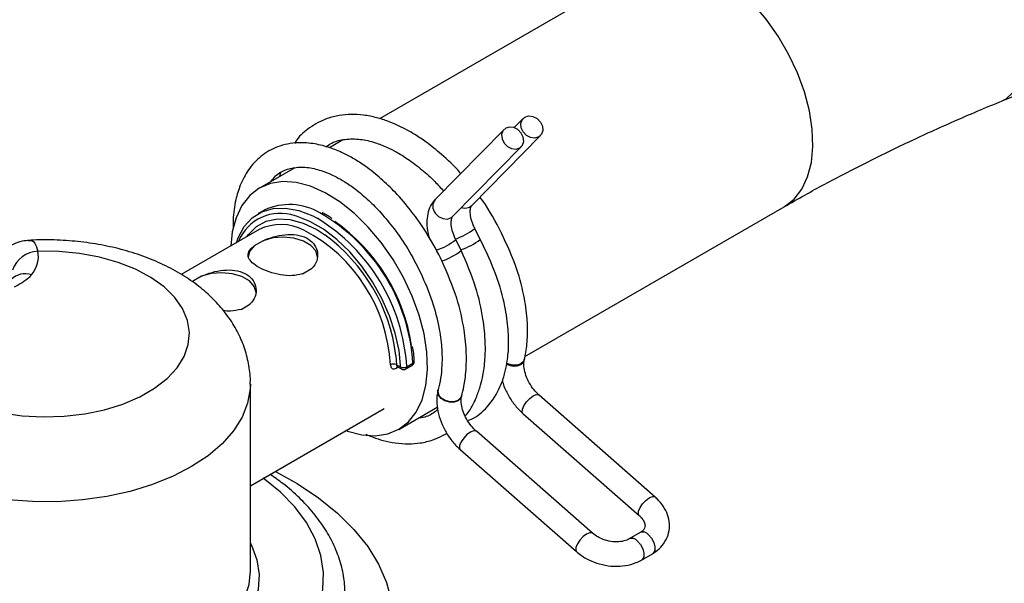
# Model space of a CAD drawing. Header units: millimetres. Extents: x 16 to 503, y 3 to 290.
# Tile 151 of 169: x 106.84 to 115.54, y 168.14 to 173.12. Entities that reach past the tile are written whole.
import ezdxf

# ---------------------------------------------------------------- set-up
doc = ezdxf.new("R2010")
doc.units = ezdxf.units.MM

msp = doc.modelspace()

# ---------------------------------------------------------------- linework, layer by layer
at = {"color": 7, "linetype": 'Continuous', "lineweight": 25}
for p, q in [((115.5202, 172.407), (120.1676, 174.3131)), ((112.3612, 173.6019), (110.0174, 172.2489)), ((111.2852, 172.2507), (111.2058, 172.1699)), ((111.1166, 172.1534), (110.5086, 171.5346)), ((109.6915, 172.0608), (109.5733, 171.9925)), ((110.8309, 171.481), (111.4388, 172.0998)), ((110.6623, 171.3836), (111.2702, 172.0024)), ((109.2667, 171.8155), (108.9551, 171.6357)), ((109.1428, 171.771), (109.1323, 171.7379)), ((108.9985, 171.4419), (108.9441, 171.4105)), ((111.3021, 170.1482), (113.5919, 171.4701)), ((108.9532, 171.2692), (108.2641, 170.8714)), ((110.9072, 171.1819), (110.8588, 171.2777)), ((108.9875, 171.171), (108.9084, 171.1254)), ((110.7386, 171.0845), (110.6902, 171.1804)), ((109.3363, 170.8783), (109.4154, 170.924)), ((108.4436, 170.857), (108.3645, 170.8113)), ((108.7924, 170.5643), (108.8715, 170.61)), ((110.1617, 170.1579), (110.1677, 170.0756)), ((111.2956, 170.1147), (111.297, 170.12)), ((110.1677, 170.0756), (110.2031, 170.0552)), ((110.1826, 170.054), (110.1677, 170.0454)), ((110.1761, 170.0578), (110.211, 170.0376)), ((110.2031, 170.0552), (110.2026, 170.0683)), ((110.2495, 170.0376), (110.3039, 170.069)), ((110.2574, 170.0564), (110.3118, 170.0878)), ((108.8755, 168.254), (108.8755, 169.9068)), ((110.5342, 169.8542), (110.5329, 169.8489)), ((110.7417, 169.7949), (110.743, 169.8002)), ((112.4528, 168.9059), (111.426, 169.8066)), ((108.8755, 169.0038), (110.0589, 169.6869)), ((110.1858, 169.5038), (110.527, 169.7008)), ((111.2838, 169.6445), (112.3106, 168.7438)), ((111.8989, 168.5861), (110.8721, 169.4868)), ((110.7299, 169.3247), (111.7567, 168.424)), ((112.3205, 168.5924), (112.2234, 168.5364)), ((112.3312, 168.3496), (112.4283, 168.4056))]:
    msp.add_line(p, q, dxfattribs=at)
at = {"color": 7, "linetype": 'Continuous', "lineweight": 25, "flags": 128}
for points in [[(115.5203, 172.4071), (115.5531, 172.4242), (115.6108, 172.4774), (115.6561, 172.5545), (115.6878, 172.6537), (115.7054, 172.7729), (115.7084, 172.9093), (115.6968, 173.0599), (115.6708, 173.2214), (115.631, 173.3901), (115.5783, 173.5623), (115.5139, 173.7342), (115.4392, 173.9018), (115.3558, 174.0615), (115.2657, 174.2096), (115.1709, 174.3429), (115.0734, 174.4584), (114.9754, 174.5536), (114.8792, 174.6262)], [(113.5919, 171.4701), (113.5966, 171.4729), (113.6807, 171.539), (113.7491, 171.6273), (113.8002, 171.7359), (113.8329, 171.8624), (113.8464, 172.0039), (113.8406, 172.1574), (113.8154, 172.3193), (113.7715, 172.486), (113.7099, 172.6538), (113.6319, 172.8191), (113.5392, 172.978), (113.4339, 173.127), (113.3185, 173.2628), (113.1954, 173.3824), (113.0674, 173.4831), (112.9374, 173.5626), (112.8082, 173.6192)], [(111.4382, 172.2192), (111.456, 172.1825), (111.4595, 172.1447), (111.4481, 172.1115), (111.4237, 172.088), (111.3898, 172.0779), (111.3518, 172.0825), (111.3153, 172.1012), (111.2859, 172.1313), (111.268, 172.168), (111.2645, 172.2058), (111.2759, 172.2389), (111.3003, 172.2624), (111.3342, 172.2726), (111.3722, 172.2679), (111.4088, 172.2492), (111.4382, 172.2192)], [(111.1172, 172.0339), (111.1466, 172.0039), (111.1832, 171.9852), (111.2212, 171.9805), (111.2551, 171.9907), (111.2795, 172.0142), (111.2908, 172.0473), (111.2873, 172.0851), (111.2695, 172.1218), (111.2401, 172.1519), (111.2036, 172.1706), (111.1655, 172.1752), (111.1317, 172.1651), (111.1073, 172.1416), (111.0959, 172.1084), (111.0994, 172.0706), (111.1172, 172.0339)], [(110.4402, 170.0322), (110.4351, 170.1852), (110.4106, 170.3468), (110.3674, 170.5135), (110.3064, 170.6813), (110.229, 170.8467), (110.1368, 171.0059), (110.032, 171.1554), (109.9168, 171.2917), (109.794, 171.412), (109.6661, 171.5134), (109.5361, 171.5938), (109.4069, 171.6512), (109.2813, 171.6846), (109.1622, 171.693), (109.0522, 171.6763), (108.9538, 171.6349), (108.8692, 171.5697), (108.8002, 171.4822), (108.7484, 171.3743), (108.715, 171.2484), (108.7014, 171.1238)], [(108.7525, 171.1533), (108.7679, 171.1965), (108.8208, 171.2956), (108.8911, 171.3732), (108.9769, 171.4273), (109.0761, 171.4563), (109.1859, 171.4597), (109.3037, 171.4372), (109.4262, 171.3895), (109.4642, 171.37)], [(108.843, 171.2056), (108.858, 171.2266), (108.9293, 171.2972), (109.0159, 171.3435), (109.1154, 171.364), (109.2249, 171.3581), (109.3413, 171.326), (109.4611, 171.2687), (109.5334, 171.2227)], [(110.2026, 170.0683), (110.189, 170.2006), (110.1561, 170.3526), (110.105, 170.5072), (110.0372, 170.6604), (109.9544, 170.8081), (109.8587, 170.9466), (109.7528, 171.0722), (109.6392, 171.1816), (109.521, 171.2721), (109.4012, 171.3413), (109.283, 171.3873), (109.2702, 171.3909)], [(110.5093, 171.4151), (110.5387, 171.3851), (110.5752, 171.3664), (110.6133, 171.3617), (110.6471, 171.3719), (110.6623, 171.3836)], [(109.4696, 171.0247), (109.4696, 171.0272), (109.4537, 171.081), (109.4103, 171.1295), (109.3435, 171.1681), (109.2595, 171.1931), (109.1663, 171.2023), (109.0727, 171.1947), (108.9875, 171.171)], [(106.6791, 169.649), (106.8593, 169.6237), (107.0439, 169.6139), (107.2291, 169.6197), (107.4108, 169.6411), (107.5852, 169.6774), (107.7485, 169.7281), (107.8973, 169.7919), (108.0284, 169.8676), (108.1391, 169.9535), (108.2268, 170.0478), (108.2898, 170.1485), (108.3267, 170.2534), (108.3368, 170.3603), (108.3198, 170.4669), (108.2761, 170.5709), (108.2065, 170.6701), (108.1127, 170.7624), (107.9966, 170.8459), (107.8606, 170.9187), (107.7078, 170.9793), (107.5412, 171.0263), (107.3646, 171.0589), (107.1816, 171.0763), (106.9962, 171.078)], [(108.9084, 171.1254), (108.8675, 171.0762), (108.8542, 171.0247)], [(108.9257, 170.7107), (108.9257, 170.7132), (108.9098, 170.767), (108.8664, 170.8155), (108.7996, 170.8541), (108.7156, 170.8791), (108.6224, 170.8883), (108.5288, 170.8807), (108.4436, 170.857)], [(111.297, 170.1208), (111.2898, 170.1041), (111.2663, 170.0823), (111.2315, 170.0704), (111.1908, 170.0702), (111.1504, 170.0816), (111.1417, 170.0859)], [(109.7222, 169.4926), (109.734, 169.4883), (109.8596, 169.455), (109.9787, 169.4465), (110.0887, 169.4632), (110.1871, 169.5046), (110.2718, 169.5698), (110.3407, 169.6573), (110.3925, 169.7652), (110.4259, 169.8911), (110.4402, 170.0322)], [(111.265, 170.077), (111.2886, 170.0987), (111.2956, 170.1147)], [(108.8755, 169.9047), (108.8739, 169.8635), (108.8512, 169.7363), (108.8017, 169.6116), (108.7261, 169.4914), (108.6256, 169.3774), (108.5017, 169.2713), (108.3562, 169.1748), (108.1914, 169.0894), (108.0097, 169.0161), (107.8139, 168.9563), (107.6069, 168.9107), (107.3917, 168.8802), (107.1717, 168.865), (106.9502, 168.8655), (106.7304, 168.8816)], [(110.7111, 169.7572), (110.6763, 169.7453), (110.6355, 169.745), (110.5951, 169.7565), (110.561, 169.7779), (110.5386, 169.806), (110.5312, 169.8366), (110.5329, 169.8489)], [(110.5625, 169.7833), (110.5965, 169.7619), (110.6369, 169.7504), (110.6776, 169.7507), (110.7123, 169.7626), (110.7359, 169.7843), (110.7424, 169.7983)], [(110.7417, 169.7949), (110.7346, 169.779), (110.7111, 169.7572)], [(111.2838, 169.6445), (111.2771, 169.6565), (111.2786, 169.6815), (111.2918, 169.7133), (111.3145, 169.7469), (111.3434, 169.7772), (111.3741, 169.7997)], [(111.3741, 169.7997), (111.4018, 169.8109), (111.4224, 169.8091), (111.426, 169.8066)], [(110.8201, 169.4799), (110.7895, 169.4574), (110.7606, 169.4271), (110.7379, 169.3935), (110.7247, 169.3618), (110.7232, 169.3367), (110.7299, 169.3247)], [(110.8721, 169.4868), (110.8684, 169.4893), (110.8478, 169.4911), (110.8201, 169.4799)], [(107.4229, 166.7895), (107.6121, 166.8099), (107.8627, 166.851), (108.1044, 166.9072), (108.3343, 166.9778), (108.55, 167.0622), (108.749, 167.1593), (108.929, 167.268), (109.0881, 167.3871), (109.2243, 167.5153), (109.3363, 167.6511), (109.4227, 167.793), (109.4826, 167.9393), (109.5152, 168.0886), (109.5203, 168.2389), (109.4977, 168.3887), (109.4477, 168.5364), (109.3709, 168.6801), (109.2681, 168.8183), (109.1405, 168.9494), (108.9896, 169.072)], [(109.0964, 169.1314), (109.2885, 169.0248), (109.4776, 168.8991), (109.6455, 168.7637), (109.7907, 168.6198), (109.9119, 168.4687), (110.0081, 168.3117), (110.0784, 168.1502), (110.1222, 167.9856), (110.1391, 167.8194), (110.1289, 167.653), (110.0918, 167.4879), (110.0281, 167.3255), (109.9384, 167.1672), (109.8233, 167.0145), (109.684, 166.8687), (109.5216, 166.7311), (109.3377, 166.6028), (109.1337, 166.4851), (108.9115, 166.3789), (108.6731, 166.2852), (108.4206, 166.2047), (108.156, 166.1383), (108.0414, 166.1146)], [(112.3104, 168.744), (112.3039, 168.7558), (112.3055, 168.7808), (112.3186, 168.8125), (112.3413, 168.8461), (112.3702, 168.8765), (112.4009, 168.899)], [(112.4009, 168.899), (112.4286, 168.9102), (112.4492, 168.9084), (112.4528, 168.9059)], [(111.8469, 168.5792), (111.8163, 168.5567), (111.7874, 168.5264), (111.7647, 168.4928), (111.7515, 168.461), (111.75, 168.436), (111.7567, 168.424)], [(111.8988, 168.5862), (111.8952, 168.5886), (111.8746, 168.5904), (111.8469, 168.5792)], [(112.3935, 168.5731), (112.4203, 168.5427), (112.4401, 168.5057), (112.4499, 168.4676), (112.4482, 168.4343), (112.4352, 168.4108), (112.4283, 168.4056)], [(108.8755, 168.4988), (108.8837, 168.4822), (108.9315, 168.3527), (108.9517, 168.2207), (108.944, 168.0884), (108.9085, 167.9575), (108.8456, 167.8301), (108.7565, 167.7081), (108.6423, 167.5932), (108.5048, 167.4872), (108.3459, 167.3916), (108.1682, 167.3079), (107.9741, 167.2372), (107.7666, 167.1807), (107.5487, 167.1392), (107.393, 167.1195)], [(112.2965, 168.5171), (112.3233, 168.4867), (112.3431, 168.4496), (112.3528, 168.4115), (112.3511, 168.3782), (112.3382, 168.3548), (112.3313, 168.3496)], [(107.3833, 167.2264), (107.4339, 167.232), (107.652, 167.2664), (107.8611, 167.3163), (108.0577, 167.3808), (108.2388, 167.459), (108.4016, 167.5496), (108.5435, 167.6513), (108.6624, 167.7624), (108.7562, 167.8812), (108.8236, 168.0058), (108.8636, 168.1343), (108.8755, 168.254)]]:
    msp.add_lwpolyline(points, dxfattribs=at)
at = {"color": 7, "linetype": 'Continuous', "lineweight": 25}
for centre, radius, start, end in [((110.5789, 171.4752), 0.0919, 139.81761, 220.82655), ((109.2198, 170.96), 0.5303, 59.38896, 114.67018), ((110.7728, 171.5455), 0.0869, 249.00998, 311.99463), ((109.1397, 171.0134), 0.3994, 70.92502, 157.99271), ((108.604, 169.9543), 1.6566, 3.53109, 58.716), ((108.6681, 169.9894), 1.6466, 3.42287, 60.06281), ((108.6767, 169.9964), 1.6428, 8.72818, 54.91622), ((109.1463, 170.8719), 0.4417, 62.72984, 115.93297), ((108.6824, 169.9958), 1.4331, 3.14408, 62.29222), ((110.4656, 171.804), 0.657, 289.68669, 306.76717), ((108.5989, 169.9534), 1.5762, 7.45396, 53.63768), ((110.3607, 171.5877), 0.524, 287.45638, 308.9631), ((110.5157, 171.7045), 0.653, 289.71335, 306.83906), ((107.006, 170.8322), 0.246, 92.2866, 161.39645), ((110.4106, 171.4888), 0.5206, 287.39909, 309.04934), ((106.8829, 170.7123), 0.1668, 69.93604, 136.72578), ((110.1417, 170.0202), 0.0612, 64.90297, 117.66675), ((110.189, 170.0458), 0.0213, 140.39968, 181.06317), ((110.2213, 170.0529), 0.0184, 172.74417, 235.94365), ((110.2291, 170.1105), 0.0611, 244.79244, 297.65376), ((110.2302, 170.0709), 0.0385, 240.00269, 299.99731), ((110.2387, 170.0532), 0.019, 304.63783, 9.4583), ((110.2846, 170.1023), 0.0385, 299.99731, 0), ((110.2931, 170.0846), 0.019, 304.63783, 9.4583), ((110.3051, 170.1045), 0.018, 291.96183, 356.84736), ((110.2846, 170.1023), 0.0385, 0, 1.78539), ((111.2061, 170.2004), 0.1368, 241.1666, 295.52128), ((110.6028, 169.8401), 0.0697, 165.73795, 234.66308), ((112.3438, 168.5326), 0.0642, 39.20166, 111.31128), ((112.2468, 168.4766), 0.0641, 39.16883, 111.53591)]:
    msp.add_arc(centre, radius, start, end, dxfattribs=at)
msp.add_ellipse((106.3761, 171.0148), major_axis=(0.6262, 0.0188), ratio=0.576595, start_param=5.816078, end_param=6.407023, dxfattribs=at)
for points, knots in [([(113.5919, 171.4701), (113.6524, 171.5047), (113.8271, 171.6044), (114.129, 171.7664), (114.5025, 171.9545), (114.8924, 172.1377), (115.2335, 172.2882), (115.4463, 172.3764), (115.5202, 172.407)], [0, 0, 0, 0, 0.104373, 0.301027, 0.498206, 0.695995, 0.894336, 1, 1, 1, 1]), ([(110.7342, 171.7641), (110.7317, 171.7673), (110.6798, 171.8317), (110.5758, 171.9249), (110.4422, 172.0343), (110.34, 172.1025), (110.258, 172.1504), (110.1795, 172.1901), (110.09, 172.2278), (109.9864, 172.2607), (109.8386, 172.2893), (109.6909, 172.2873), (109.5608, 172.2541), (109.4729, 172.2166), (109.3803, 172.1573), (109.3064, 172.098), (109.2726, 172.0405), (109.266, 172.0292)], [0, 0, 0, 0, 0.005547, 0.114446, 0.200193, 0.262471, 0.305184, 0.351653, 0.405726, 0.468048, 0.540468, 0.678835, 0.751868, 0.81121, 0.871426, 0.97491, 1, 1, 1, 1]), ([(110.5711, 170.9878), (110.5287, 171.0693), (110.4474, 171.2256), (110.3039, 171.4289), (110.1647, 171.5917), (110.0276, 171.7239), (109.9035, 171.8221), (109.7912, 171.8946), (109.6877, 171.9495), (109.5722, 171.9965), (109.439, 172.0308), (109.2803, 172.0423), (109.1171, 172.0109), (108.9664, 171.9248), (108.8576, 171.8064), (108.7858, 171.6715), (108.7406, 171.5224), (108.7215, 171.3943), (108.7221, 171.3054), (108.7223, 171.2805)], [0, 0, 0, 0, 0.077897, 0.149385, 0.212796, 0.267151, 0.324865, 0.365833, 0.403425, 0.448349, 0.502463, 0.562886, 0.645457, 0.719192, 0.791625, 0.855156, 0.907586, 0.974158, 1, 1, 1, 1]), ([(109.5429, 172.0003), (109.5597, 172.0122), (109.6081, 172.0466), (109.7098, 172.071), (109.84, 172.0722), (109.9678, 172.0434), (110.0753, 172.0016), (110.1718, 171.9526), (110.2746, 171.8893), (110.389, 171.802), (110.4958, 171.7067), (110.5568, 171.638), (110.5821, 171.6094)], [0, 0, 0, 0, 0.072556, 0.209818, 0.350742, 0.474481, 0.567893, 0.635993, 0.721762, 0.828959, 0.928916, 1, 1, 1, 1]), ([(109.0598, 171.6961), (109.0722, 171.7129), (109.1054, 171.7579), (109.1775, 171.7966), (109.2791, 171.8247), (109.3995, 171.8197), (109.5204, 171.7868), (109.6235, 171.741), (109.7149, 171.6887), (109.8119, 171.6216), (109.9199, 171.5306), (110.0354, 171.4134), (110.1524, 171.2714), (110.2734, 171.0954), (110.3426, 170.9609), (110.3788, 170.8908)], [0, 0, 0, 0, 0.051873, 0.139217, 0.230868, 0.329843, 0.417199, 0.48194, 0.529074, 0.588345, 0.662392, 0.731369, 0.811516, 0.901697, 1, 1, 1, 1]), ([(110.5086, 171.5346), (110.4973, 171.5213), (110.4704, 171.4898), (110.4442, 171.4268), (110.4321, 171.348), (110.435, 171.2703), (110.4493, 171.2192), (110.4551, 171.1987)], [0, 0, 0, 0, 0.155474, 0.370856, 0.596485, 0.83815, 1, 1, 1, 1]), ([(111.0747, 171.2786), (111.023, 171.3749), (110.9712, 171.4715), (110.9038, 171.5547), (110.9036, 171.5549)], [0, 0, 0, 0, 0.996494, 1, 1, 1, 1]), ([(110.8588, 171.2777), (110.8536, 171.2888), (110.838, 171.3216), (110.8218, 171.3763), (110.8164, 171.432), (110.823, 171.4697), (110.8294, 171.4794), (110.8307, 171.4807), (110.8309, 171.481)], [0, 0, 0, 0, 0.111013, 0.328125, 0.540259, 0.745587, 0.952507, 1, 1, 1, 1]), ([(109.598, 171.366), (109.5697, 171.3852), (109.5402, 171.4051), (109.5109, 171.4172), (109.5097, 171.4177)], [0, 0, 0, 0, 0.961095, 1, 1, 1, 1]), ([(110.6902, 171.1804), (110.685, 171.1915), (110.6694, 171.2243), (110.6532, 171.2789), (110.6478, 171.3347), (110.6543, 171.3724), (110.6608, 171.3821), (110.662, 171.3834), (110.6623, 171.3836)], [0, 0, 0, 0, 0.111013, 0.328125, 0.540259, 0.745587, 0.952507, 1, 1, 1, 1]), ([(111.2962, 170.1211), (111.3012, 170.1425), (111.3116, 170.1861), (111.3205, 170.2595), (111.3266, 170.3558), (111.3229, 170.4977), (111.2932, 170.7044), (111.2194, 170.976), (111.1254, 171.1725), (111.0747, 171.2786)], [0, 0, 0, 0, 0.065574, 0.133433, 0.211391, 0.338711, 0.515376, 0.73849, 1, 1, 1, 1]), ([(106.9141, 171.1716), (106.9012, 171.1711), (106.8626, 171.1699), (106.7997, 171.1483), (106.7326, 171.1146), (106.6949, 171.0798), (106.6786, 171.0647)], [0, 0, 0, 0, 0.142901, 0.428775, 0.75163, 1, 1, 1, 1]), ([(108.8735, 169.9034), (108.8742, 169.9136), (108.8781, 169.9745), (108.8614, 170.086), (108.8234, 170.2331), (108.7614, 170.3731), (108.6793, 170.5053), (108.5767, 170.6291), (108.4539, 170.7438), (108.3112, 170.8482), (108.15, 170.9407), (107.9726, 171.0195), (107.7825, 171.0833), (107.5832, 171.1311), (107.3777, 171.1633), (107.1688, 171.178), (107.0135, 171.1807), (106.9297, 171.1736), (106.9151, 171.1724)], [0, 0, 0, 0, 0.012596, 0.075629, 0.138127, 0.20087, 0.264695, 0.33035, 0.398368, 0.468883, 0.541501, 0.615416, 0.689709, 0.763808, 0.837593, 0.911133, 0.984595, 1, 1, 1, 1]), ([(106.9152, 171.1707), (106.9185, 171.1718), (106.9411, 171.1797), (106.9734, 171.1544), (106.9885, 171.1038), (106.9962, 171.078)], [0, 0, 0, 0, 0.075912, 0.530608, 1, 1, 1, 1]), ([(108.9875, 171.171), (109.0177, 171.1832), (109.0779, 171.2076), (109.1825, 171.2276), (109.2845, 171.2268), (109.373, 171.1998), (109.4364, 171.1496), (109.4702, 171.0836), (109.4717, 171.0101), (109.4465, 170.9554), (109.4215, 170.9301), (109.4154, 170.924)], [0, 0, 0, 0, 0.12001, 0.239856, 0.363162, 0.484961, 0.601473, 0.716938, 0.836751, 0.960378, 1, 1, 1, 1]), ([(110.7951, 169.5828), (110.8061, 169.5866), (110.8731, 169.6099), (110.9799, 169.7051), (111.0736, 169.8463), (111.122, 169.9861), (111.1423, 170.0796), (111.1531, 170.1627), (111.159, 170.2591), (111.1554, 170.4009), (111.1256, 170.6077), (111.0519, 170.8793), (110.9579, 171.0758), (110.9072, 171.1819)], [0, 0, 0, 0, 0.0247413, 0.1496021, 0.296321, 0.3697462, 0.4278331, 0.4693842, 0.5171193, 0.5950799, 0.7032554, 0.8398724, 1, 1, 1, 1]), ([(109.3363, 170.8783), (109.3062, 170.8713), (109.2459, 170.8572), (109.1413, 170.8668), (109.0393, 170.8933), (108.9508, 170.9322), (108.8875, 170.9757), (108.8536, 171.0201), (108.8522, 171.065), (108.8773, 171.1006), (108.9024, 171.1205), (108.9084, 171.1254)], [0, 0, 0, 0, 0.12001, 0.239856, 0.363162, 0.484961, 0.601473, 0.716938, 0.836751, 0.960378, 1, 1, 1, 1]), ([(110.7747, 169.6232), (110.7855, 169.6361), (110.827, 169.6857), (110.8713, 169.7783), (110.9092, 169.8871), (110.929, 169.9717), (110.9417, 170.0497), (110.9513, 170.145), (110.9538, 170.2885), (110.933, 170.4989), (110.871, 170.776), (110.785, 170.9763), (110.7386, 171.0845)], [0, 0, 0, 0, 0.041383, 0.158899, 0.237061, 0.299813, 0.346391, 0.403664, 0.498964, 0.632251, 0.801314, 1, 1, 1, 1]), ([(110.7422, 169.7984), (110.7493, 169.8263), (110.7617, 169.8749), (110.7742, 169.953), (110.7838, 170.0483), (110.7862, 170.1918), (110.7655, 170.4022), (110.7035, 170.6793), (110.6175, 170.8796), (110.5711, 170.9878)], [0, 0, 0, 0, 0.082063, 0.143127, 0.218211, 0.343147, 0.517886, 0.739525, 1, 1, 1, 1]), ([(108.4436, 170.857), (108.4737, 170.8692), (108.534, 170.8936), (108.6386, 170.9136), (108.7406, 170.9128), (108.8291, 170.8858), (108.8925, 170.8356), (108.9263, 170.7696), (108.9277, 170.6961), (108.9026, 170.6414), (108.8776, 170.6161), (108.8715, 170.61)], [0, 0, 0, 0, 0.12001, 0.239856, 0.363162, 0.484961, 0.601473, 0.716938, 0.836751, 0.960378, 1, 1, 1, 1]), ([(106.9402, 170.869), (106.9328, 170.8605), (106.8959, 170.8184), (106.8361, 170.7854), (106.7883, 170.759)], [0, 0, 0, 0, 0.200886, 1, 1, 1, 1]), ([(110.3788, 170.8908), (110.4159, 170.8051), (110.4856, 170.6445), (110.5423, 170.4197), (110.5669, 170.2402), (110.5709, 170.098), (110.5613, 169.9813), (110.5489, 169.9015), (110.5361, 169.8645), (110.5337, 169.8575)], [0, 0, 0, 0, 0.231525, 0.433742, 0.601124, 0.731369, 0.850885, 0.971657, 1, 1, 1, 1]), ([(108.7924, 170.5643), (108.7624, 170.5566), (108.7131, 170.544), (108.6571, 170.5504), (108.6353, 170.5529)], [0, 0, 0, 0, 0.61047, 1, 1, 1, 1]), ([(110.3231, 170.1035), (110.3222, 170.1277), (110.3206, 170.1704), (110.3128, 170.2156), (110.3094, 170.2352)], [0, 0, 0, 0, 0.565396, 1, 1, 1, 1]), ([(110.1133, 170.0744), (110.1137, 170.07), (110.1147, 170.0589), (110.1214, 170.0456), (110.1335, 170.0376), (110.1495, 170.0368), (110.1616, 170.0425), (110.1677, 170.0454)], [0, 0, 0, 0, 0.138797, 0.350374, 0.564606, 0.781443, 1, 1, 1, 1]), ([(110.1763, 170.0582), (110.1749, 170.059), (110.1714, 170.061), (110.1686, 170.0675), (110.1679, 170.0733), (110.1677, 170.0756)], [0, 0, 0, 0, 0.288324, 0.716955, 1, 1, 1, 1]), ([(110.1706, 170.0595), (110.1705, 170.0595), (110.1703, 170.0595), (110.1748, 170.0589), (110.1759, 170.0578), (110.176, 170.0578)], [0, 0, 0, 0, 0.309677, 0.956025, 1, 1, 1, 1]), ([(111.426, 169.8066), (111.4181, 169.8139), (111.3948, 169.8357), (111.3575, 169.8831), (111.3217, 169.9478), (111.2984, 170.0143), (111.2899, 170.0719), (111.2926, 170.1024), (111.2952, 170.1132), (111.2956, 170.1147)], [0, 0, 0, 0, 0.091295, 0.27033, 0.452246, 0.634204, 0.811912, 0.972848, 1, 1, 1, 1]), ([(111.1002, 169.9318), (111.1108, 169.9019), (111.1325, 169.8403), (111.1849, 169.7528), (111.2374, 169.6873), (111.2725, 169.6549), (111.2838, 169.6445)], [0, 0, 0, 0, 0.276895, 0.568462, 0.861766, 1, 1, 1, 1]), ([(110.5329, 169.8489), (110.5295, 169.8325), (110.5204, 169.7887), (110.5221, 169.7107), (110.5414, 169.6168), (110.5785, 169.5221), (110.6307, 169.433), (110.6835, 169.3676), (110.7186, 169.3351), (110.7299, 169.3247)], [0, 0, 0, 0, 0.095997, 0.257114, 0.422557, 0.588691, 0.754537, 0.921371, 1, 1, 1, 1]), ([(110.8721, 169.4868), (110.8642, 169.4942), (110.8409, 169.5159), (110.8036, 169.5634), (110.7677, 169.628), (110.7445, 169.6945), (110.736, 169.7521), (110.7387, 169.7827), (110.7413, 169.7934), (110.7417, 169.7949)], [0, 0, 0, 0, 0.091295, 0.27033, 0.452246, 0.634204, 0.811912, 0.972848, 1, 1, 1, 1]), ([(110.531, 169.6812), (110.5218, 169.6727), (110.4849, 169.6383), (110.4279, 169.612), (110.3733, 169.6055), (110.3589, 169.6038)], [0, 0, 0, 0, 0.1969694, 0.7869393, 1, 1, 1, 1]), ([(109.8967, 169.4605), (109.9179, 169.4514), (109.968, 169.4299), (110.0542, 169.4034), (110.1589, 169.3814), (110.2692, 169.3735), (110.3814, 169.3818), (110.4822, 169.4071), (110.5607, 169.4387), (110.5989, 169.464), (110.6109, 169.4719)], [0, 0, 0, 0, 0.082364, 0.195309, 0.334419, 0.493124, 0.638287, 0.802409, 0.937871, 1, 1, 1, 1]), ([(109.7131, 168.0256), (109.7118, 168.0743), (109.7091, 168.1751), (109.675, 168.3265), (109.6186, 168.4778), (109.5385, 168.6246), (109.436, 168.7661), (109.3105, 168.9006), (109.1823, 169.0145), (109.0884, 169.0788), (109.0504, 169.1048)], [0, 0, 0, 0, 0.119414, 0.247566, 0.376283, 0.506442, 0.638521, 0.772529, 0.908109, 1, 1, 1, 1]), ([(112.4283, 168.4056), (112.4435, 168.4153), (112.4817, 168.4398), (112.532, 168.4937), (112.5699, 168.5675), (112.583, 168.6496), (112.5719, 168.731), (112.5387, 168.8081), (112.4957, 168.866), (112.4632, 168.8963), (112.4528, 168.9059)], [0, 0, 0, 0, 0.089739, 0.225791, 0.372559, 0.513371, 0.651199, 0.790025, 0.933276, 1, 1, 1, 1]), ([(112.3106, 168.7438), (112.3174, 168.7374), (112.3379, 168.718), (112.3584, 168.6848), (112.3652, 168.6533), (112.3609, 168.6324), (112.3483, 168.6113), (112.3285, 168.5978), (112.3205, 168.5924)], [0, 0, 0, 0, 0.091729, 0.276528, 0.465109, 0.672747, 0.867801, 1, 1, 1, 1]), ([(112.2234, 168.5364), (112.2168, 168.5329), (112.1962, 168.5222), (112.1479, 168.51), (112.0794, 168.5092), (112.0084, 168.5238), (111.9446, 168.5508), (111.9134, 168.5749), (111.8989, 168.5861)], [0, 0, 0, 0, 0.089464, 0.275436, 0.461981, 0.648949, 0.835972, 1, 1, 1, 1]), ([(111.7567, 168.424), (111.7709, 168.4124), (111.8104, 168.3802), (111.887, 168.3386), (111.9852, 168.3059), (112.0883, 168.2917), (112.1903, 168.2974), (112.2722, 168.3188), (112.3158, 168.3415), (112.3312, 168.3496)], [0, 0, 0, 0, 0.091415, 0.252942, 0.41507, 0.578106, 0.742485, 0.908654, 1, 1, 1, 1])]:
    msp.add_open_spline(points, degree=3, knots=knots, dxfattribs=at)

doc.saveas('drawing.dxf')
